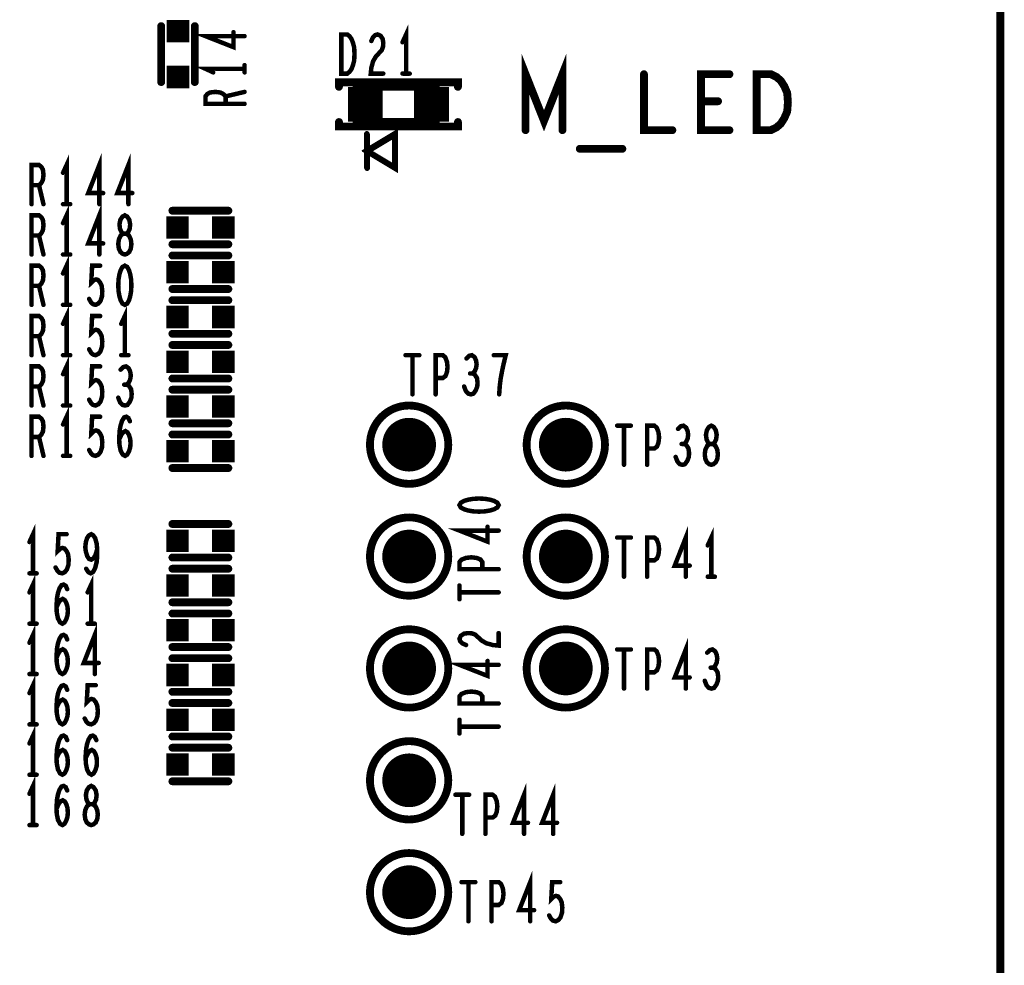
# Model space of a CAD drawing. Extents: x -0.18 to 8.86, y -3.29 to 6.3.
# Tile 55 of 69: x 7.98 to 8.86, y 0.87 to 1.71. Entities that reach past the tile are written whole.
import ezdxf

# ---------------------------------------------------------------- set-up
doc = ezdxf.new("R2010")
doc.units = 0
doc.layers.get('0').update_dxf_attribs({"color": 3, "linetype": 'CONTINUOUS'})

# ---------------------------------------------------------------- blocks, each defined once
blk = doc.blocks.new('PAD_S1')
at = {"const_width": 1}
blk.add_lwpolyline([(-0.5, 0), (0.5, 0)], dxfattribs=at)
blk = doc.blocks.new('PAD_R1')
at = {"const_width": 0.5}
blk.add_lwpolyline([(0.25, 0, 1), (-0.25, 0, 1)], format="xyb", close=True, dxfattribs=at)

msp = doc.modelspace()

# ---------------------------------------------------------------- linework, layer by layer
for points, const_width in [([(0, 0), (0, 6.29921), (8.85827, 6.29921), (8.85827, 0)], 0.007), ([(8.26945, 1.66669), (8.26945, 1.70169), (8.27479, 1.70169), (8.27692, 1.69994), (8.27852, 1.69761), (8.27985, 1.69411), (8.28092, 1.69002), (8.28119, 1.68419), (8.28092, 1.67836), (8.27985, 1.67427), (8.27852, 1.67077), (8.27692, 1.66844), (8.27479, 1.66669)], 0.004), ([(8.64057, 1.61613), (8.64057, 1.66613), (8.65323, 1.66613), (8.6583, 1.66363), (8.6621, 1.6603), (8.66527, 1.6553), (8.6678, 1.64946), (8.66843, 1.64113), (8.6678, 1.6328), (8.66527, 1.62696), (8.6621, 1.62196), (8.6583, 1.61863), (8.65323, 1.61613)], 0.007), ([(8.29488, 1.62338), (8.29488, 1.65488), (8.28307, 1.65488), (8.28307, 1.62338)], 0.007), ([(8.28307, 1.65488), (8.35393, 1.65488), (8.35393, 1.62338), (8.28307, 1.62338)], 0.007), ([(8.34212, 1.65488), (8.34212, 1.62338), (8.35393, 1.62338), (8.35393, 1.65488)], 0.007), ([(8.31719, 1.61283), (8.31719, 1.58283), (8.29219, 1.59783)], 0.005), ([(8.3175, 1.61213), (8.3175, 1.58213), (8.2925, 1.59713)], 0.005), ([(8.076, 1.505), (8.07787, 1.50558), (8.08, 1.50733), (8.08133, 1.51025), (8.08187, 1.51433), (8.08133, 1.51842), (8.07973, 1.52192), (8.07733, 1.52367), (8.07467, 1.52367), (8.07307, 1.52483), (8.07173, 1.52775), (8.0712, 1.53183), (8.072, 1.53592), (8.07387, 1.53883), (8.076, 1.54), (8.07813, 1.53883), (8.08, 1.53592), (8.0808, 1.53183), (8.08027, 1.52775), (8.07893, 1.52483), (8.07733, 1.52367), (8.07467, 1.52367), (8.07227, 1.52192), (8.07067, 1.51842), (8.07013, 1.51433), (8.07067, 1.51025), (8.072, 1.50733), (8.07413, 1.50558)], 0.004), ([(8.076, 1.495), (8.07387, 1.49383), (8.07227, 1.49092), (8.0712, 1.48742), (8.0704, 1.48275), (8.07013, 1.4775), (8.0704, 1.47225), (8.0712, 1.46758), (8.07227, 1.46408), (8.07387, 1.46117), (8.076, 1.46), (8.07813, 1.46117), (8.07973, 1.46408), (8.0808, 1.46758), (8.0816, 1.47225), (8.08187, 1.4775), (8.0816, 1.48275), (8.0808, 1.48742), (8.07973, 1.49092), (8.07813, 1.49383)], 0.004), ([(8.6, 1.317), (8.60187, 1.31758), (8.604, 1.31933), (8.60533, 1.32225), (8.60587, 1.32633), (8.60533, 1.33042), (8.60373, 1.33392), (8.60133, 1.33567), (8.59867, 1.33567), (8.59707, 1.33683), (8.59573, 1.33975), (8.5952, 1.34383), (8.596, 1.34792), (8.59787, 1.35083), (8.6, 1.352), (8.60213, 1.35083), (8.604, 1.34792), (8.6048, 1.34383), (8.60427, 1.33975), (8.60293, 1.33683), (8.60133, 1.33567), (8.59867, 1.33567), (8.59627, 1.33392), (8.59467, 1.33042), (8.59413, 1.32633), (8.59467, 1.32225), (8.596, 1.31933), (8.59813, 1.31758)], 0.004), ([(8.375, 1.281), (8.37617, 1.27887), (8.37908, 1.27727), (8.38258, 1.2762), (8.38725, 1.2754), (8.3925, 1.27513), (8.39775, 1.2754), (8.40242, 1.2762), (8.40592, 1.27727), (8.40883, 1.27887), (8.41, 1.281), (8.40883, 1.28313), (8.40592, 1.28473), (8.40242, 1.2858), (8.39775, 1.2866), (8.3925, 1.28687), (8.38725, 1.2866), (8.38258, 1.2858), (8.37908, 1.28473), (8.37617, 1.28313)], 0.004), ([(8.046, 0.995), (8.04787, 0.99558), (8.05, 0.99733), (8.05133, 1.00025), (8.05187, 1.00433), (8.05133, 1.00842), (8.04973, 1.01192), (8.04733, 1.01367), (8.04467, 1.01367), (8.04307, 1.01483), (8.04173, 1.01775), (8.0412, 1.02183), (8.042, 1.02592), (8.04387, 1.02883), (8.046, 1.03), (8.04813, 1.02883), (8.05, 1.02592), (8.0508, 1.02183), (8.05027, 1.01775), (8.04893, 1.01483), (8.04733, 1.01367), (8.04467, 1.01367), (8.04227, 1.01192), (8.04067, 1.00842), (8.04013, 1.00433), (8.04067, 1.00025), (8.042, 0.99733), (8.04413, 0.99558)], 0.004)]:
    msp.add_lwpolyline(points, close=True, dxfattribs=dict(const_width=const_width))
for points, const_width in [([(8.1085, 1.70913), (8.1085, 1.65913)], 0.007), ([(8.1085, 1.70913), (8.1085, 1.65913)], 0.007), ([(8.1385, 1.70913), (8.1385, 1.65913)], 0.007), ([(8.1385, 1.70913), (8.1385, 1.65913)], 0.007), ([(8.32732, 1.66669), (8.32732, 1.70169), (8.32412, 1.69469)], 0.004), ([(8.183, 1.7002), (8.148, 1.7002), (8.17308, 1.69033), (8.17308, 1.70367)], 0.004), ([(8.29625, 1.69586), (8.29785, 1.69936), (8.29972, 1.70111), (8.30185, 1.70169), (8.30452, 1.70052), (8.30639, 1.69761), (8.30692, 1.69411), (8.30665, 1.6906), (8.30559, 1.68769), (8.30025, 1.68186), (8.29785, 1.67777), (8.29625, 1.67194), (8.29572, 1.66669), (8.30692, 1.66669)], 0.004), ([(8.43403, 1.61613), (8.43403, 1.66613), (8.4505, 1.62446), (8.46697, 1.66613), (8.46697, 1.61613)], 0.007), ([(8.183, 1.671), (8.148, 1.671), (8.155, 1.6678)], 0.004), ([(8.183, 1.6678), (8.183, 1.6742)], 0.004), ([(8.32412, 1.66669), (8.33052, 1.66669)], 0.004), ([(8.53983, 1.66613), (8.53983, 1.61613), (8.56517, 1.61613)], 0.007), ([(8.61617, 1.61613), (8.59083, 1.61613), (8.59083, 1.66613), (8.61617, 1.66613)], 0.007), ([(8.37362, 1.65488), (8.37362, 1.65881), (8.26732, 1.65881), (8.26732, 1.65488)], 0.007), ([(8.183, 1.63967), (8.148, 1.63967), (8.148, 1.64633), (8.14975, 1.64847), (8.15208, 1.6498), (8.15675, 1.65033), (8.16142, 1.6498), (8.16433, 1.6482), (8.16608, 1.64633), (8.16608, 1.63967)], 0.004), ([(8.16608, 1.64633), (8.183, 1.65033)], 0.004), ([(8.60603, 1.64196), (8.59083, 1.64196)], 0.007), ([(8.26732, 1.62338), (8.26732, 1.61944), (8.37362, 1.61944), (8.37362, 1.62338)], 0.007), ([(8.29219, 1.61283), (8.29219, 1.58283)], 0.005), ([(8.2925, 1.61213), (8.2925, 1.58213)], 0.005), ([(8.4825, 1.59946), (8.5205, 1.59946)], 0.007), ([(8.024, 1.55), (8.024, 1.585), (8.0208, 1.578)], 0.004), ([(8.0532, 1.55), (8.0532, 1.585), (8.04333, 1.55992), (8.05667, 1.55992)], 0.004), ([(8.0792, 1.55), (8.0792, 1.585), (8.06933, 1.55992), (8.08267, 1.55992)], 0.004), ([(7.99267, 1.55), (7.99267, 1.585), (7.99933, 1.585), (8.00147, 1.58325), (8.0028, 1.58092), (8.00333, 1.57625), (8.0028, 1.57158), (8.0012, 1.56867), (7.99933, 1.56692), (7.99267, 1.56692)], 0.004), ([(7.99933, 1.56692), (8.00333, 1.55)], 0.004), ([(8.0208, 1.55), (8.0272, 1.55)], 0.004), ([(8.024, 1.505), (8.024, 1.54), (8.0208, 1.533)], 0.004), ([(8.0532, 1.505), (8.0532, 1.54), (8.04333, 1.51492), (8.05667, 1.51492)], 0.004), ([(7.99267, 1.505), (7.99267, 1.54), (7.99933, 1.54), (8.00147, 1.53825), (8.0028, 1.53592), (8.00333, 1.53125), (8.0028, 1.52658), (8.0012, 1.52367), (7.99933, 1.52192), (7.99267, 1.52192)], 0.004), ([(8.1685, 1.54413), (8.1185, 1.54413)], 0.007), ([(8.1685, 1.54413), (8.1185, 1.54413)], 0.007), ([(7.99933, 1.52192), (8.00333, 1.505)], 0.004), ([(8.1685, 1.51413), (8.1185, 1.51413)], 0.007), ([(8.1685, 1.51413), (8.1185, 1.51413)], 0.007), ([(8.0208, 1.505), (8.0272, 1.505)], 0.004), ([(8.1185, 1.50413), (8.1685, 1.50413)], 0.007), ([(8.1185, 1.50413), (8.1685, 1.50413)], 0.007), ([(7.99267, 1.46), (7.99267, 1.495), (7.99933, 1.495), (8.00147, 1.49325), (8.0028, 1.49092), (8.00333, 1.48625), (8.0028, 1.48158), (8.0012, 1.47867), (7.99933, 1.47692), (7.99267, 1.47692)], 0.004), ([(8.024, 1.46), (8.024, 1.495), (8.0208, 1.488)], 0.004), ([(8.04413, 1.46525), (8.04573, 1.46233), (8.0476, 1.46058), (8.05, 1.46), (8.0524, 1.46117), (8.05427, 1.4635), (8.0556, 1.46758), (8.05587, 1.47225), (8.05533, 1.47692), (8.054, 1.47983), (8.05213, 1.48217), (8.05027, 1.48275), (8.0484, 1.48217), (8.046, 1.47983), (8.0468, 1.495), (8.054, 1.495)], 0.004), ([(7.99933, 1.47692), (8.00333, 1.46)], 0.004), ([(8.1185, 1.47413), (8.1685, 1.47413)], 0.007), ([(8.1185, 1.47413), (8.1685, 1.47413)], 0.007), ([(8.0208, 1.46), (8.0272, 1.46)], 0.004), ([(8.1185, 1.46413), (8.1685, 1.46413)], 0.007), ([(8.1185, 1.46413), (8.1685, 1.46413)], 0.007), ([(7.99267, 1.415), (7.99267, 1.45), (7.99933, 1.45), (8.00147, 1.44825), (8.0028, 1.44592), (8.00333, 1.44125), (8.0028, 1.43658), (8.0012, 1.43367), (7.99933, 1.43192), (7.99267, 1.43192)], 0.004), ([(8.024, 1.415), (8.024, 1.45), (8.0208, 1.443)], 0.004), ([(8.04413, 1.42025), (8.04573, 1.41733), (8.0476, 1.41558), (8.05, 1.415), (8.0524, 1.41617), (8.05427, 1.4185), (8.0556, 1.42258), (8.05587, 1.42725), (8.05533, 1.43192), (8.054, 1.43483), (8.05213, 1.43717), (8.05027, 1.43775), (8.0484, 1.43717), (8.046, 1.43483), (8.0468, 1.45), (8.054, 1.45)], 0.004), ([(8.076, 1.415), (8.076, 1.45), (8.0728, 1.443)], 0.004), ([(7.99933, 1.43192), (8.00333, 1.415)], 0.004), ([(8.1185, 1.43413), (8.1685, 1.43413)], 0.007), ([(8.1185, 1.43413), (8.1685, 1.43413)], 0.007), ([(8.1185, 1.42413), (8.1685, 1.42413)], 0.007), ([(8.1185, 1.42413), (8.1685, 1.42413)], 0.007), ([(8.0208, 1.415), (8.0272, 1.415)], 0.004), ([(8.0728, 1.415), (8.0792, 1.415)], 0.004), ([(8.32687, 1.415), (8.33913, 1.415)], 0.004), ([(8.333, 1.415), (8.333, 1.38)], 0.004), ([(8.35367, 1.38), (8.35367, 1.415), (8.36007, 1.415), (8.3622, 1.41325), (8.3638, 1.40917), (8.36433, 1.4045), (8.3638, 1.39983), (8.36247, 1.39633), (8.36007, 1.39458), (8.35367, 1.39458)], 0.004), ([(8.38687, 1.39867), (8.38847, 1.40042), (8.3898, 1.40333), (8.39033, 1.40683), (8.3898, 1.41033), (8.38847, 1.41325), (8.38607, 1.415), (8.38367, 1.41442), (8.38127, 1.41208)], 0.004), ([(8.41047, 1.38), (8.411, 1.38758), (8.4118, 1.394), (8.41287, 1.39983), (8.4142, 1.40625), (8.41633, 1.415), (8.40567, 1.415)], 0.004), ([(8.024, 1.37), (8.024, 1.405), (8.0208, 1.398)], 0.004), ([(7.99267, 1.37), (7.99267, 1.405), (7.99933, 1.405), (8.00147, 1.40325), (8.0028, 1.40092), (8.00333, 1.39625), (8.0028, 1.39158), (8.0012, 1.38867), (7.99933, 1.38692), (7.99267, 1.38692)], 0.004), ([(8.04413, 1.37525), (8.04573, 1.37233), (8.0476, 1.37058), (8.05, 1.37), (8.0524, 1.37117), (8.05427, 1.3735), (8.0556, 1.37758), (8.05587, 1.38225), (8.05533, 1.38692), (8.054, 1.38983), (8.05213, 1.39217), (8.05027, 1.39275), (8.0484, 1.39217), (8.046, 1.38983), (8.0468, 1.405), (8.054, 1.405)], 0.004), ([(8.07787, 1.38867), (8.07947, 1.39042), (8.0808, 1.39333), (8.08133, 1.39683), (8.0808, 1.40033), (8.07947, 1.40325), (8.07707, 1.405), (8.07467, 1.40442), (8.07227, 1.40208)], 0.004), ([(8.37913, 1.387), (8.38073, 1.38292), (8.38287, 1.38058), (8.38527, 1.38), (8.3874, 1.38058), (8.38953, 1.3835), (8.39087, 1.387), (8.39113, 1.3905), (8.3906, 1.39458), (8.38873, 1.3975), (8.38687, 1.39867), (8.38447, 1.39867)], 0.004), ([(8.07013, 1.377), (8.07173, 1.37292), (8.07387, 1.37058), (8.07627, 1.37), (8.0784, 1.37058), (8.08053, 1.3735), (8.08187, 1.377), (8.08213, 1.3805), (8.0816, 1.38458), (8.07973, 1.3875), (8.07787, 1.38867), (8.07547, 1.38867)], 0.004), ([(8.1185, 1.39413), (8.1685, 1.39413)], 0.007), ([(8.1185, 1.39413), (8.1685, 1.39413)], 0.007), ([(7.99933, 1.38692), (8.00333, 1.37)], 0.004), ([(8.1185, 1.38413), (8.1685, 1.38413)], 0.007), ([(8.1185, 1.38413), (8.1685, 1.38413)], 0.007), ([(8.0208, 1.37), (8.0272, 1.37)], 0.004), ([(8.024, 1.325), (8.024, 1.36), (8.0208, 1.353)], 0.004), ([(7.99267, 1.325), (7.99267, 1.36), (7.99933, 1.36), (8.00147, 1.35825), (8.0028, 1.35592), (8.00333, 1.35125), (8.0028, 1.34658), (8.0012, 1.34367), (7.99933, 1.34192), (7.99267, 1.34192)], 0.004), ([(8.04413, 1.33025), (8.04573, 1.32733), (8.0476, 1.32558), (8.05, 1.325), (8.0524, 1.32617), (8.05427, 1.3285), (8.0556, 1.33258), (8.05587, 1.33725), (8.05533, 1.34192), (8.054, 1.34483), (8.05213, 1.34717), (8.05027, 1.34775), (8.0484, 1.34717), (8.046, 1.34483), (8.0468, 1.36), (8.054, 1.36)], 0.004), ([(8.07093, 1.33958), (8.0728, 1.34367), (8.0744, 1.346), (8.07653, 1.34717), (8.0784, 1.346), (8.07973, 1.34367), (8.0808, 1.34017), (8.08107, 1.33608), (8.0808, 1.33258), (8.07973, 1.32908), (8.07813, 1.32617), (8.07627, 1.325), (8.07413, 1.32617), (8.07227, 1.32967), (8.0712, 1.33492), (8.07093, 1.34075), (8.07147, 1.34833), (8.07227, 1.35242), (8.0736, 1.3565), (8.07547, 1.35942), (8.07733, 1.36), (8.0792, 1.35883), (8.08053, 1.35592)], 0.004), ([(8.1185, 1.35413), (8.1685, 1.35413)], 0.007), ([(8.1185, 1.35413), (8.1685, 1.35413)], 0.007), ([(8.1185, 1.34413), (8.1685, 1.34413)], 0.007), ([(8.1185, 1.34413), (8.1685, 1.34413)], 0.007), ([(8.51587, 1.352), (8.52813, 1.352)], 0.004), ([(8.522, 1.352), (8.522, 1.317)], 0.004), ([(8.54267, 1.317), (8.54267, 1.352), (8.54907, 1.352), (8.5512, 1.35025), (8.5528, 1.34617), (8.55333, 1.3415), (8.5528, 1.33683), (8.55147, 1.33333), (8.54907, 1.33158), (8.54267, 1.33158)], 0.004), ([(8.57587, 1.33567), (8.57747, 1.33742), (8.5788, 1.34033), (8.57933, 1.34383), (8.5788, 1.34733), (8.57747, 1.35025), (8.57507, 1.352), (8.57267, 1.35142), (8.57027, 1.34908)], 0.004), ([(7.99933, 1.34192), (8.00333, 1.325)], 0.004), ([(8.56813, 1.324), (8.56973, 1.31992), (8.57187, 1.31758), (8.57427, 1.317), (8.5764, 1.31758), (8.57853, 1.3205), (8.57987, 1.324), (8.58013, 1.3275), (8.5796, 1.33158), (8.57773, 1.3345), (8.57587, 1.33567), (8.57347, 1.33567)], 0.004), ([(8.0208, 1.325), (8.0272, 1.325)], 0.004), ([(8.1185, 1.31413), (8.1685, 1.31413)], 0.007), ([(8.1185, 1.31413), (8.1685, 1.31413)], 0.007), ([(8.1185, 1.26413), (8.1685, 1.26413)], 0.007), ([(8.1185, 1.26413), (8.1685, 1.26413)], 0.007), ([(7.994, 1.22), (7.994, 1.255), (7.9908, 1.248)], 0.004), ([(8.41, 1.2582), (8.375, 1.2582), (8.40008, 1.24833), (8.40008, 1.26167)], 0.004), ([(8.5772, 1.217), (8.5772, 1.252), (8.56733, 1.22692), (8.58067, 1.22692)], 0.004), ([(8.6, 1.217), (8.6, 1.252), (8.5968, 1.245)], 0.004), ([(8.01413, 1.22525), (8.01573, 1.22233), (8.0176, 1.22058), (8.02, 1.22), (8.0224, 1.22117), (8.02427, 1.2235), (8.0256, 1.22758), (8.02587, 1.23225), (8.02533, 1.23692), (8.024, 1.23983), (8.02213, 1.24217), (8.02027, 1.24275), (8.0184, 1.24217), (8.016, 1.23983), (8.0168, 1.255), (8.024, 1.255)], 0.004), ([(8.04147, 1.22408), (8.04333, 1.22117), (8.04547, 1.22), (8.0476, 1.22117), (8.04947, 1.22467), (8.0508, 1.22992), (8.05133, 1.23517), (8.05133, 1.24158), (8.0508, 1.24683), (8.04947, 1.2515), (8.04787, 1.25383), (8.046, 1.255), (8.04387, 1.25383), (8.04227, 1.2515), (8.0412, 1.248), (8.04067, 1.24333), (8.0412, 1.23925), (8.04253, 1.23517), (8.04413, 1.23283), (8.046, 1.23225), (8.04813, 1.23342), (8.04973, 1.23633), (8.05133, 1.24158)], 0.004), ([(8.51587, 1.252), (8.52813, 1.252)], 0.004), ([(8.522, 1.252), (8.522, 1.217)], 0.004), ([(8.54267, 1.217), (8.54267, 1.252), (8.54907, 1.252), (8.5512, 1.25025), (8.5528, 1.24617), (8.55333, 1.2415), (8.5528, 1.23683), (8.55147, 1.23333), (8.54907, 1.23158), (8.54267, 1.23158)], 0.004), ([(8.1185, 1.23413), (8.1685, 1.23413)], 0.007), ([(8.1185, 1.23413), (8.1685, 1.23413)], 0.007), ([(8.41, 1.22367), (8.375, 1.22367), (8.375, 1.23007), (8.37675, 1.2322), (8.38083, 1.2338), (8.3855, 1.23433), (8.39017, 1.2338), (8.39367, 1.23247), (8.39542, 1.23007), (8.39542, 1.22367)], 0.004), ([(8.1185, 1.22413), (8.1685, 1.22413)], 0.007), ([(8.1185, 1.22413), (8.1685, 1.22413)], 0.007), ([(7.9908, 1.22), (7.9972, 1.22)], 0.004), ([(7.994, 1.175), (7.994, 1.21), (7.9908, 1.203)], 0.004), ([(8.046, 1.175), (8.046, 1.21), (8.0428, 1.203)], 0.004), ([(8.5968, 1.217), (8.6032, 1.217)], 0.004), ([(8.01493, 1.18958), (8.0168, 1.19367), (8.0184, 1.196), (8.02053, 1.19717), (8.0224, 1.196), (8.02373, 1.19367), (8.0248, 1.19017), (8.02507, 1.18608), (8.0248, 1.18258), (8.02373, 1.17908), (8.02213, 1.17617), (8.02027, 1.175), (8.01813, 1.17617), (8.01627, 1.17967), (8.0152, 1.18492), (8.01493, 1.19075), (8.01547, 1.19833), (8.01627, 1.20242), (8.0176, 1.2065), (8.01947, 1.20942), (8.02133, 1.21), (8.0232, 1.20883), (8.02453, 1.20592)], 0.004), ([(8.375, 1.19687), (8.375, 1.20913)], 0.004), ([(8.1185, 1.19413), (8.1685, 1.19413)], 0.007), ([(8.1185, 1.19413), (8.1685, 1.19413)], 0.007), ([(8.375, 1.203), (8.41, 1.203)], 0.004), ([(8.1185, 1.18413), (8.1685, 1.18413)], 0.007), ([(8.1185, 1.18413), (8.1685, 1.18413)], 0.007), ([(7.9908, 1.175), (7.9972, 1.175)], 0.004), ([(7.994, 1.13), (7.994, 1.165), (7.9908, 1.158)], 0.004), ([(8.0492, 1.13), (8.0492, 1.165), (8.03933, 1.13992), (8.05267, 1.13992)], 0.004), ([(8.0428, 1.175), (8.0492, 1.175)], 0.004), ([(8.01493, 1.14458), (8.0168, 1.14867), (8.0184, 1.151), (8.02053, 1.15217), (8.0224, 1.151), (8.02373, 1.14867), (8.0248, 1.14517), (8.02507, 1.14108), (8.0248, 1.13758), (8.02373, 1.13408), (8.02213, 1.13117), (8.02027, 1.13), (8.01813, 1.13117), (8.01627, 1.13467), (8.0152, 1.13992), (8.01493, 1.14575), (8.01547, 1.15333), (8.01627, 1.15742), (8.0176, 1.1615), (8.01947, 1.16442), (8.02133, 1.165), (8.0232, 1.16383), (8.02453, 1.16092)], 0.004), ([(8.38083, 1.15593), (8.37733, 1.15753), (8.37558, 1.1594), (8.375, 1.16153), (8.37617, 1.1642), (8.37908, 1.16607), (8.38258, 1.1666), (8.38608, 1.16633), (8.389, 1.16527), (8.39483, 1.15993), (8.39892, 1.15753), (8.40475, 1.15593), (8.41, 1.1554), (8.41, 1.1666)], 0.004), ([(8.5772, 1.117), (8.5772, 1.152), (8.56733, 1.12692), (8.58067, 1.12692)], 0.004), ([(8.1185, 1.15413), (8.1685, 1.15413)], 0.007), ([(8.1185, 1.15413), (8.1685, 1.15413)], 0.007), ([(8.51587, 1.152), (8.52813, 1.152)], 0.004), ([(8.522, 1.152), (8.522, 1.117)], 0.004), ([(8.54267, 1.117), (8.54267, 1.152), (8.54907, 1.152), (8.5512, 1.15025), (8.5528, 1.14617), (8.55333, 1.1415), (8.5528, 1.13683), (8.55147, 1.13333), (8.54907, 1.13158), (8.54267, 1.13158)], 0.004), ([(8.60187, 1.13567), (8.60347, 1.13742), (8.6048, 1.14033), (8.60533, 1.14383), (8.6048, 1.14733), (8.60347, 1.15025), (8.60107, 1.152), (8.59867, 1.15142), (8.59627, 1.14908)], 0.004), ([(8.1185, 1.14413), (8.1685, 1.14413)], 0.007), ([(8.1185, 1.14413), (8.1685, 1.14413)], 0.007), ([(8.41, 1.1382), (8.375, 1.1382), (8.40008, 1.12833), (8.40008, 1.14167)], 0.004), ([(8.59413, 1.124), (8.59573, 1.11992), (8.59787, 1.11758), (8.60027, 1.117), (8.6024, 1.11758), (8.60453, 1.1205), (8.60587, 1.124), (8.60613, 1.1275), (8.6056, 1.13158), (8.60373, 1.1345), (8.60187, 1.13567), (8.59947, 1.13567)], 0.004), ([(7.9908, 1.13), (7.9972, 1.13)], 0.004), ([(7.994, 1.085), (7.994, 1.12), (7.9908, 1.113)], 0.004), ([(8.01493, 1.09958), (8.0168, 1.10367), (8.0184, 1.106), (8.02053, 1.10717), (8.0224, 1.106), (8.02373, 1.10367), (8.0248, 1.10017), (8.02507, 1.09608), (8.0248, 1.09258), (8.02373, 1.08908), (8.02213, 1.08617), (8.02027, 1.085), (8.01813, 1.08617), (8.01627, 1.08967), (8.0152, 1.09492), (8.01493, 1.10075), (8.01547, 1.10833), (8.01627, 1.11242), (8.0176, 1.1165), (8.01947, 1.11942), (8.02133, 1.12), (8.0232, 1.11883), (8.02453, 1.11592)], 0.004), ([(8.04013, 1.09025), (8.04173, 1.08733), (8.0436, 1.08558), (8.046, 1.085), (8.0484, 1.08617), (8.05027, 1.0885), (8.0516, 1.09258), (8.05187, 1.09725), (8.05133, 1.10192), (8.05, 1.10483), (8.04813, 1.10717), (8.04627, 1.10775), (8.0444, 1.10717), (8.042, 1.10483), (8.0428, 1.12), (8.05, 1.12)], 0.004), ([(8.1185, 1.11413), (8.1685, 1.11413)], 0.007), ([(8.1185, 1.11413), (8.1685, 1.11413)], 0.007), ([(8.41, 1.10367), (8.375, 1.10367), (8.375, 1.11007), (8.37675, 1.1122), (8.38083, 1.1138), (8.3855, 1.11433), (8.39017, 1.1138), (8.39367, 1.11247), (8.39542, 1.11007), (8.39542, 1.10367)], 0.004), ([(8.1185, 1.10413), (8.1685, 1.10413)], 0.007), ([(8.1185, 1.10413), (8.1685, 1.10413)], 0.007), ([(8.375, 1.07687), (8.375, 1.08913)], 0.004), ([(7.9908, 1.085), (7.9972, 1.085)], 0.004), ([(7.994, 1.04), (7.994, 1.075), (7.9908, 1.068)], 0.004), ([(8.375, 1.083), (8.41, 1.083)], 0.004), ([(8.01493, 1.05458), (8.0168, 1.05867), (8.0184, 1.061), (8.02053, 1.06217), (8.0224, 1.061), (8.02373, 1.05867), (8.0248, 1.05517), (8.02507, 1.05108), (8.0248, 1.04758), (8.02373, 1.04408), (8.02213, 1.04117), (8.02027, 1.04), (8.01813, 1.04117), (8.01627, 1.04467), (8.0152, 1.04992), (8.01493, 1.05575), (8.01547, 1.06333), (8.01627, 1.06742), (8.0176, 1.0715), (8.01947, 1.07442), (8.02133, 1.075), (8.0232, 1.07383), (8.02453, 1.07092)], 0.004), ([(8.04093, 1.05458), (8.0428, 1.05867), (8.0444, 1.061), (8.04653, 1.06217), (8.0484, 1.061), (8.04973, 1.05867), (8.0508, 1.05517), (8.05107, 1.05108), (8.0508, 1.04758), (8.04973, 1.04408), (8.04813, 1.04117), (8.04627, 1.04), (8.04413, 1.04117), (8.04227, 1.04467), (8.0412, 1.04992), (8.04093, 1.05575), (8.04147, 1.06333), (8.04227, 1.06742), (8.0436, 1.0715), (8.04547, 1.07442), (8.04733, 1.075), (8.0492, 1.07383), (8.05053, 1.07092)], 0.004), ([(8.1185, 1.07413), (8.1685, 1.07413)], 0.007), ([(8.1185, 1.07413), (8.1685, 1.07413)], 0.007), ([(8.1185, 1.06413), (8.1685, 1.06413)], 0.007), ([(8.1185, 1.06413), (8.1685, 1.06413)], 0.007), ([(7.9908, 1.04), (7.9972, 1.04)], 0.004), ([(7.994, 0.995), (7.994, 1.03), (7.9908, 1.023)], 0.004), ([(8.01493, 1.00958), (8.0168, 1.01367), (8.0184, 1.016), (8.02053, 1.01717), (8.0224, 1.016), (8.02373, 1.01367), (8.0248, 1.01017), (8.02507, 1.00608), (8.0248, 1.00258), (8.02373, 0.99908), (8.02213, 0.99617), (8.02027, 0.995), (8.01813, 0.99617), (8.01627, 0.99967), (8.0152, 1.00492), (8.01493, 1.01075), (8.01547, 1.01833), (8.01627, 1.02242), (8.0176, 1.0265), (8.01947, 1.02942), (8.02133, 1.03), (8.0232, 1.02883), (8.02453, 1.02592)], 0.004), ([(8.1185, 1.03413), (8.1685, 1.03413)], 0.007), ([(8.1185, 1.03413), (8.1685, 1.03413)], 0.007), ([(8.4327, 0.98713), (8.4327, 1.02213), (8.42283, 0.99705), (8.43617, 0.99705)], 0.004), ([(8.4587, 0.98713), (8.4587, 1.02213), (8.44883, 0.99705), (8.46217, 0.99705)], 0.004), ([(8.37137, 1.02213), (8.38363, 1.02213)], 0.004), ([(8.3775, 1.02213), (8.3775, 0.98713)], 0.004), ([(8.39817, 0.98713), (8.39817, 1.02213), (8.40457, 1.02213), (8.4067, 1.02038), (8.4083, 1.0163), (8.40883, 1.01163), (8.4083, 1.00696), (8.40697, 1.00346), (8.40457, 1.00171), (8.39817, 1.00171)], 0.004), ([(7.9908, 0.995), (7.9972, 0.995)], 0.004), ([(8.4382, 0.909), (8.4382, 0.944), (8.42833, 0.91892), (8.44167, 0.91892)], 0.004), ([(8.37687, 0.944), (8.38913, 0.944)], 0.004), ([(8.383, 0.944), (8.383, 0.909)], 0.004), ([(8.40367, 0.909), (8.40367, 0.944), (8.41007, 0.944), (8.4122, 0.94225), (8.4138, 0.93817), (8.41433, 0.9335), (8.4138, 0.92883), (8.41247, 0.92533), (8.41007, 0.92358), (8.40367, 0.92358)], 0.004), ([(8.45513, 0.91425), (8.45673, 0.91133), (8.4586, 0.90958), (8.461, 0.909), (8.4634, 0.91017), (8.46527, 0.9125), (8.4666, 0.91658), (8.46687, 0.92125), (8.46633, 0.92592), (8.465, 0.92883), (8.46313, 0.93117), (8.46127, 0.93175), (8.4594, 0.93117), (8.457, 0.92883), (8.4578, 0.944), (8.465, 0.944)], 0.004)]:
    msp.add_lwpolyline(points, dxfattribs=dict(const_width=const_width))
at = {"const_width": 0.007}
for points in [[(8.365, 1.335, 1), (8.295, 1.335, 1)], [(8.505, 1.335, 1), (8.435, 1.335, 1)], [(8.365, 1.235, 1), (8.295, 1.235, 1)], [(8.505, 1.235, 1), (8.435, 1.235, 1)], [(8.365, 1.135, 1), (8.295, 1.135, 1)], [(8.505, 1.135, 1), (8.435, 1.135, 1)], [(8.365, 1.035, 1), (8.295, 1.035, 1)], [(8.365, 0.935, 1), (8.295, 0.935, 1)]]:
    msp.add_lwpolyline(points, format="xyb", close=True, dxfattribs=at)

# ---------------------------------------------------------------- block references
for name, p, xscale, yscale in [('PAD_S1', (8.1235, 1.70463), 0.02, 0.02), ('PAD_R1', (8.1085, 1.70913), 0.007, 0.007), ('PAD_R1', (8.1085, 1.70913), 0.007, 0.007), ('PAD_R1', (8.1385, 1.70913), 0.007, 0.007), ('PAD_R1', (8.1385, 1.70913), 0.007, 0.007), ('PAD_R1', (8.17308, 1.70367), 0.004, 0.004), ('PAD_R1', (8.183, 1.7002), 0.004, 0.004), ('PAD_R1', (8.29625, 1.69586), 0.004, 0.004), ('PAD_R1', (8.32412, 1.69469), 0.004, 0.004), ('PAD_S1', (8.1235, 1.66363), 0.02, 0.02), ('PAD_R1', (8.183, 1.6742), 0.004, 0.004), ('PAD_R1', (8.183, 1.671), 0.004, 0.004), ('PAD_R1', (8.155, 1.6678), 0.004, 0.004), ('PAD_R1', (8.183, 1.6678), 0.004, 0.004), ('PAD_R1', (8.30692, 1.66669), 0.004, 0.004), ('PAD_R1', (8.32412, 1.66669), 0.004, 0.004), ('PAD_R1', (8.32732, 1.66669), 0.004, 0.004), ('PAD_R1', (8.33052, 1.66669), 0.004, 0.004), ('PAD_R1', (8.53983, 1.66613), 0.007, 0.007), ('PAD_R1', (8.61617, 1.66613), 0.007, 0.007), ('PAD_R1', (8.1085, 1.65913), 0.007, 0.007), ('PAD_R1', (8.1085, 1.65913), 0.007, 0.007), ('PAD_R1', (8.1385, 1.65913), 0.007, 0.007), ('PAD_R1', (8.1385, 1.65913), 0.007, 0.007), ('PAD_S1', (8.29094, 1.63913), 0.031, 0.031), ('PAD_R1', (8.26732, 1.65488), 0.007, 0.007), ('PAD_S1', (8.35, 1.63913), 0.031, 0.031), ('PAD_R1', (8.37362, 1.65488), 0.007, 0.007), ('PAD_R1', (8.16608, 1.64633), 0.004, 0.004), ('PAD_R1', (8.183, 1.65033), 0.004, 0.004), ('PAD_R1', (8.59083, 1.64196), 0.007, 0.007), ('PAD_R1', (8.60603, 1.64196), 0.007, 0.007), ('PAD_R1', (8.16608, 1.63967), 0.004, 0.004), ('PAD_R1', (8.183, 1.63967), 0.004, 0.004), ('PAD_R1', (8.26732, 1.62338), 0.007, 0.007), ('PAD_R1', (8.37362, 1.62338), 0.007, 0.007), ('PAD_R1', (8.43403, 1.61613), 0.007, 0.007), ('PAD_R1', (8.46697, 1.61613), 0.007, 0.007), ('PAD_R1', (8.56517, 1.61613), 0.007, 0.007), ('PAD_R1', (8.61617, 1.61613), 0.007, 0.007), ('PAD_R1', (8.29219, 1.61283), 0.005, 0.005), ('PAD_R1', (8.2925, 1.61213), 0.005, 0.005), ('PAD_R1', (8.4825, 1.59946), 0.007, 0.007), ('PAD_R1', (8.5205, 1.59946), 0.007, 0.007), ('PAD_R1', (8.29219, 1.58283), 0.005, 0.005), ('PAD_R1', (8.2925, 1.58213), 0.005, 0.005), ('PAD_R1', (8.0208, 1.578), 0.004, 0.004), ('PAD_R1', (7.99267, 1.56692), 0.004, 0.004), ('PAD_R1', (7.99933, 1.56692), 0.004, 0.004), ('PAD_R1', (8.05667, 1.55992), 0.004, 0.004), ('PAD_R1', (8.08267, 1.55992), 0.004, 0.004), ('PAD_R1', (7.99267, 1.55), 0.004, 0.004), ('PAD_R1', (8.00333, 1.55), 0.004, 0.004), ('PAD_R1', (8.0208, 1.55), 0.004, 0.004), ('PAD_R1', (8.024, 1.55), 0.004, 0.004), ('PAD_R1', (8.0272, 1.55), 0.004, 0.004), ('PAD_R1', (8.0532, 1.55), 0.004, 0.004), ('PAD_R1', (8.0792, 1.55), 0.004, 0.004), ('PAD_R1', (8.1185, 1.54413), 0.007, 0.007), ('PAD_R1', (8.1185, 1.54413), 0.007, 0.007), ('PAD_R1', (8.1685, 1.54413), 0.007, 0.007), ('PAD_R1', (8.1685, 1.54413), 0.007, 0.007), ('PAD_R1', (8.0208, 1.533), 0.004, 0.004), ('PAD_S1', (8.123, 1.52913), 0.02, 0.02), ('PAD_S1', (8.164, 1.52913), 0.02, 0.02), ('PAD_R1', (7.99267, 1.52192), 0.004, 0.004), ('PAD_R1', (7.99933, 1.52192), 0.004, 0.004), ('PAD_R1', (8.05667, 1.51492), 0.004, 0.004), ('PAD_R1', (8.1185, 1.51413), 0.007, 0.007), ('PAD_R1', (8.1185, 1.51413), 0.007, 0.007), ('PAD_R1', (8.1685, 1.51413), 0.007, 0.007), ('PAD_R1', (8.1685, 1.51413), 0.007, 0.007), ('PAD_R1', (7.99267, 1.505), 0.004, 0.004), ('PAD_R1', (8.00333, 1.505), 0.004, 0.004), ('PAD_R1', (8.0208, 1.505), 0.004, 0.004), ('PAD_R1', (8.024, 1.505), 0.004, 0.004), ('PAD_R1', (8.0272, 1.505), 0.004, 0.004), ('PAD_R1', (8.0532, 1.505), 0.004, 0.004), ('PAD_R1', (8.1185, 1.50413), 0.007, 0.007), ('PAD_R1', (8.1185, 1.50413), 0.007, 0.007), ('PAD_R1', (8.1685, 1.50413), 0.007, 0.007), ('PAD_R1', (8.1685, 1.50413), 0.007, 0.007), ('PAD_R1', (8.054, 1.495), 0.004, 0.004), ('PAD_S1', (8.123, 1.48913), 0.02, 0.02), ('PAD_S1', (8.164, 1.48913), 0.02, 0.02), ('PAD_R1', (8.0208, 1.488), 0.004, 0.004), ('PAD_R1', (7.99267, 1.47692), 0.004, 0.004), ('PAD_R1', (7.99933, 1.47692), 0.004, 0.004), ('PAD_R1', (8.1185, 1.47413), 0.007, 0.007), ('PAD_R1', (8.1185, 1.47413), 0.007, 0.007), ('PAD_R1', (8.1685, 1.47413), 0.007, 0.007), ('PAD_R1', (8.1685, 1.47413), 0.007, 0.007), ('PAD_R1', (7.99267, 1.46), 0.004, 0.004), ('PAD_R1', (8.00333, 1.46), 0.004, 0.004), ('PAD_R1', (8.0208, 1.46), 0.004, 0.004), ('PAD_R1', (8.024, 1.46), 0.004, 0.004), ('PAD_R1', (8.0272, 1.46), 0.004, 0.004), ('PAD_R1', (8.04413, 1.46525), 0.004, 0.004), ('PAD_R1', (8.1185, 1.46413), 0.007, 0.007), ('PAD_R1', (8.1185, 1.46413), 0.007, 0.007), ('PAD_R1', (8.1685, 1.46413), 0.007, 0.007), ('PAD_R1', (8.1685, 1.46413), 0.007, 0.007), ('PAD_R1', (8.054, 1.45), 0.004, 0.004), ('PAD_S1', (8.123, 1.44913), 0.02, 0.02), ('PAD_S1', (8.164, 1.44913), 0.02, 0.02), ('PAD_R1', (8.0208, 1.443), 0.004, 0.004), ('PAD_R1', (8.0728, 1.443), 0.004, 0.004), ('PAD_R1', (7.99267, 1.43192), 0.004, 0.004), ('PAD_R1', (7.99933, 1.43192), 0.004, 0.004), ('PAD_R1', (8.1185, 1.43413), 0.007, 0.007), ('PAD_R1', (8.1185, 1.43413), 0.007, 0.007), ('PAD_R1', (8.1685, 1.43413), 0.007, 0.007), ('PAD_R1', (8.1685, 1.43413), 0.007, 0.007), ('PAD_R1', (8.1185, 1.42413), 0.007, 0.007), ('PAD_R1', (8.1185, 1.42413), 0.007, 0.007), ('PAD_R1', (8.1685, 1.42413), 0.007, 0.007), ('PAD_R1', (8.1685, 1.42413), 0.007, 0.007), ('PAD_R1', (7.99267, 1.415), 0.004, 0.004), ('PAD_R1', (8.00333, 1.415), 0.004, 0.004), ('PAD_R1', (8.0208, 1.415), 0.004, 0.004), ('PAD_R1', (8.024, 1.415), 0.004, 0.004), ('PAD_R1', (8.0272, 1.415), 0.004, 0.004), ('PAD_R1', (8.04413, 1.42025), 0.004, 0.004), ('PAD_R1', (8.0728, 1.415), 0.004, 0.004), ('PAD_R1', (8.076, 1.415), 0.004, 0.004), ('PAD_R1', (8.0792, 1.415), 0.004, 0.004), ('PAD_S1', (8.123, 1.40913), 0.02, 0.02), ('PAD_S1', (8.164, 1.40913), 0.02, 0.02), ('PAD_R1', (8.32687, 1.415), 0.004, 0.004), ('PAD_R1', (8.333, 1.415), 0.004, 0.004), ('PAD_R1', (8.33913, 1.415), 0.004, 0.004), ('PAD_R1', (8.40567, 1.415), 0.004, 0.004), ('PAD_R1', (8.38127, 1.41208), 0.004, 0.004), ('PAD_R1', (8.0208, 1.398), 0.004, 0.004), ('PAD_R1', (8.054, 1.405), 0.004, 0.004), ('PAD_R1', (8.07227, 1.40208), 0.004, 0.004), ('PAD_R1', (8.38447, 1.39867), 0.004, 0.004), ('PAD_R1', (8.38687, 1.39867), 0.004, 0.004), ('PAD_R1', (8.07547, 1.38867), 0.004, 0.004), ('PAD_R1', (8.07787, 1.38867), 0.004, 0.004), ('PAD_R1', (8.1185, 1.39413), 0.007, 0.007), ('PAD_R1', (8.1185, 1.39413), 0.007, 0.007), ('PAD_R1', (8.1685, 1.39413), 0.007, 0.007), ('PAD_R1', (8.1685, 1.39413), 0.007, 0.007), ('PAD_R1', (8.35367, 1.39458), 0.004, 0.004), ('PAD_R1', (7.99267, 1.38692), 0.004, 0.004), ('PAD_R1', (7.99933, 1.38692), 0.004, 0.004), ('PAD_R1', (8.1185, 1.38413), 0.007, 0.007), ('PAD_R1', (8.1185, 1.38413), 0.007, 0.007), ('PAD_R1', (8.1685, 1.38413), 0.007, 0.007), ('PAD_R1', (8.1685, 1.38413), 0.007, 0.007), ('PAD_R1', (8.333, 1.38), 0.004, 0.004), ('PAD_R1', (8.35367, 1.38), 0.004, 0.004), ('PAD_R1', (8.37913, 1.387), 0.004, 0.004), ('PAD_R1', (8.41047, 1.38), 0.004, 0.004), ('PAD_R1', (8.04413, 1.37525), 0.004, 0.004), ('PAD_R1', (8.07013, 1.377), 0.004, 0.004), ('PAD_S1', (8.123, 1.36913), 0.02, 0.02), ('PAD_S1', (8.164, 1.36913), 0.02, 0.02), ('PAD_R1', (7.99267, 1.37), 0.004, 0.004), ('PAD_R1', (8.00333, 1.37), 0.004, 0.004), ('PAD_R1', (8.0208, 1.37), 0.004, 0.004), ('PAD_R1', (8.024, 1.37), 0.004, 0.004), ('PAD_R1', (8.0272, 1.37), 0.004, 0.004), ('PAD_R1', (8.0208, 1.353), 0.004, 0.004), ('PAD_R1', (8.054, 1.36), 0.004, 0.004), ('PAD_R1', (8.08053, 1.35592), 0.004, 0.004), ('PAD_R1', (8.1185, 1.35413), 0.007, 0.007), ('PAD_R1', (8.1185, 1.35413), 0.007, 0.007), ('PAD_R1', (8.1685, 1.35413), 0.007, 0.007), ('PAD_R1', (8.1685, 1.35413), 0.007, 0.007), ('PAD_R1', (8.33, 1.335), 0.048, 0.048), ('PAD_R1', (8.47, 1.335), 0.048, 0.048), ('PAD_R1', (8.1185, 1.34413), 0.007, 0.007), ('PAD_R1', (8.1185, 1.34413), 0.007, 0.007), ('PAD_R1', (8.1685, 1.34413), 0.007, 0.007), ('PAD_R1', (8.1685, 1.34413), 0.007, 0.007), ('PAD_R1', (8.51587, 1.352), 0.004, 0.004), ('PAD_R1', (8.522, 1.352), 0.004, 0.004), ('PAD_R1', (8.52813, 1.352), 0.004, 0.004), ('PAD_R1', (8.57027, 1.34908), 0.004, 0.004), ('PAD_R1', (7.99267, 1.34192), 0.004, 0.004), ('PAD_R1', (7.99933, 1.34192), 0.004, 0.004), ('PAD_R1', (8.07093, 1.33958), 0.004, 0.004), ('PAD_S1', (8.123, 1.32913), 0.02, 0.02), ('PAD_S1', (8.164, 1.32913), 0.02, 0.02), ('PAD_R1', (8.57347, 1.33567), 0.004, 0.004), ('PAD_R1', (8.57587, 1.33567), 0.004, 0.004), ('PAD_R1', (8.04413, 1.33025), 0.004, 0.004), ('PAD_R1', (8.54267, 1.33158), 0.004, 0.004), ('PAD_R1', (7.99267, 1.325), 0.004, 0.004), ('PAD_R1', (8.00333, 1.325), 0.004, 0.004), ('PAD_R1', (8.0208, 1.325), 0.004, 0.004), ('PAD_R1', (8.024, 1.325), 0.004, 0.004), ('PAD_R1', (8.0272, 1.325), 0.004, 0.004), ('PAD_R1', (8.56813, 1.324), 0.004, 0.004), ('PAD_R1', (8.1185, 1.31413), 0.007, 0.007), ('PAD_R1', (8.1185, 1.31413), 0.007, 0.007), ('PAD_R1', (8.1685, 1.31413), 0.007, 0.007), ('PAD_R1', (8.1685, 1.31413), 0.007, 0.007), ('PAD_R1', (8.522, 1.317), 0.004, 0.004), ('PAD_R1', (8.54267, 1.317), 0.004, 0.004), ('PAD_R1', (8.1185, 1.26413), 0.007, 0.007), ('PAD_R1', (8.1185, 1.26413), 0.007, 0.007), ('PAD_R1', (8.1685, 1.26413), 0.007, 0.007), ('PAD_R1', (8.1685, 1.26413), 0.007, 0.007), ('PAD_S1', (8.123, 1.24913), 0.02, 0.02), ('PAD_S1', (8.164, 1.24913), 0.02, 0.02), ('PAD_R1', (8.33, 1.235), 0.048, 0.048), ('PAD_R1', (8.40008, 1.26167), 0.004, 0.004), ('PAD_R1', (8.41, 1.2582), 0.004, 0.004), ('PAD_R1', (8.47, 1.235), 0.048, 0.048), ('PAD_R1', (7.9908, 1.248), 0.004, 0.004), ('PAD_R1', (8.024, 1.255), 0.004, 0.004), ('PAD_R1', (8.51587, 1.252), 0.004, 0.004), ('PAD_R1', (8.522, 1.252), 0.004, 0.004), ('PAD_R1', (8.52813, 1.252), 0.004, 0.004), ('PAD_R1', (8.05133, 1.24158), 0.004, 0.004), ('PAD_R1', (8.5968, 1.245), 0.004, 0.004), ('PAD_R1', (8.1185, 1.23413), 0.007, 0.007), ('PAD_R1', (8.1185, 1.23413), 0.007, 0.007), ('PAD_R1', (8.1685, 1.23413), 0.007, 0.007), ('PAD_R1', (8.1685, 1.23413), 0.007, 0.007), ('PAD_R1', (8.54267, 1.23158), 0.004, 0.004), ('PAD_R1', (8.01413, 1.22525), 0.004, 0.004), ('PAD_R1', (8.04147, 1.22408), 0.004, 0.004), ('PAD_R1', (8.1185, 1.22413), 0.007, 0.007), ('PAD_R1', (8.1185, 1.22413), 0.007, 0.007), ('PAD_R1', (8.1685, 1.22413), 0.007, 0.007), ('PAD_R1', (8.1685, 1.22413), 0.007, 0.007), ('PAD_R1', (8.39542, 1.22367), 0.004, 0.004), ('PAD_R1', (8.41, 1.22367), 0.004, 0.004), ('PAD_R1', (8.58067, 1.22692), 0.004, 0.004), ('PAD_R1', (7.9908, 1.22), 0.004, 0.004), ('PAD_R1', (7.994, 1.22), 0.004, 0.004), ('PAD_R1', (7.9972, 1.22), 0.004, 0.004), ('PAD_S1', (8.123, 1.20913), 0.02, 0.02), ('PAD_S1', (8.164, 1.20913), 0.02, 0.02), ('PAD_R1', (8.522, 1.217), 0.004, 0.004), ('PAD_R1', (8.54267, 1.217), 0.004, 0.004), ('PAD_R1', (8.5772, 1.217), 0.004, 0.004), ('PAD_R1', (8.5968, 1.217), 0.004, 0.004), ('PAD_R1', (8.6, 1.217), 0.004, 0.004), ('PAD_R1', (8.6032, 1.217), 0.004, 0.004), ('PAD_R1', (8.02453, 1.20592), 0.004, 0.004), ('PAD_R1', (8.375, 1.20913), 0.004, 0.004), ('PAD_R1', (7.9908, 1.203), 0.004, 0.004), ('PAD_R1', (8.0428, 1.203), 0.004, 0.004), ('PAD_R1', (8.1185, 1.19413), 0.007, 0.007), ('PAD_R1', (8.1185, 1.19413), 0.007, 0.007), ('PAD_R1', (8.1685, 1.19413), 0.007, 0.007), ('PAD_R1', (8.1685, 1.19413), 0.007, 0.007), ('PAD_R1', (8.375, 1.203), 0.004, 0.004), ('PAD_R1', (8.375, 1.19687), 0.004, 0.004), ('PAD_R1', (8.41, 1.203), 0.004, 0.004), ('PAD_R1', (8.01493, 1.18958), 0.004, 0.004), ('PAD_R1', (8.1185, 1.18413), 0.007, 0.007), ('PAD_R1', (8.1185, 1.18413), 0.007, 0.007), ('PAD_R1', (8.1685, 1.18413), 0.007, 0.007), ('PAD_R1', (8.1685, 1.18413), 0.007, 0.007), ('PAD_S1', (8.123, 1.16913), 0.02, 0.02), ('PAD_S1', (8.164, 1.16913), 0.02, 0.02), ('PAD_R1', (7.9908, 1.175), 0.004, 0.004), ('PAD_R1', (7.994, 1.175), 0.004, 0.004), ('PAD_R1', (7.9972, 1.175), 0.004, 0.004), ('PAD_R1', (8.0428, 1.175), 0.004, 0.004), ('PAD_R1', (8.046, 1.175), 0.004, 0.004), ('PAD_R1', (8.0492, 1.175), 0.004, 0.004), ('PAD_R1', (8.02453, 1.16092), 0.004, 0.004), ('PAD_R1', (8.41, 1.1666), 0.004, 0.004), ('PAD_R1', (7.9908, 1.158), 0.004, 0.004), ('PAD_R1', (8.1185, 1.15413), 0.007, 0.007), ('PAD_R1', (8.1185, 1.15413), 0.007, 0.007), ('PAD_R1', (8.1685, 1.15413), 0.007, 0.007), ('PAD_R1', (8.1685, 1.15413), 0.007, 0.007), ('PAD_R1', (8.33, 1.135), 0.048, 0.048), ('PAD_R1', (8.38083, 1.15593), 0.004, 0.004), ('PAD_R1', (8.47, 1.135), 0.048, 0.048), ('PAD_R1', (8.51587, 1.152), 0.004, 0.004), ('PAD_R1', (8.522, 1.152), 0.004, 0.004), ('PAD_R1', (8.52813, 1.152), 0.004, 0.004), ('PAD_R1', (8.01493, 1.14458), 0.004, 0.004), ('PAD_R1', (8.1185, 1.14413), 0.007, 0.007), ('PAD_R1', (8.1185, 1.14413), 0.007, 0.007), ('PAD_R1', (8.1685, 1.14413), 0.007, 0.007), ('PAD_R1', (8.1685, 1.14413), 0.007, 0.007), ('PAD_R1', (8.40008, 1.14167), 0.004, 0.004), ('PAD_R1', (8.59627, 1.14908), 0.004, 0.004), ('PAD_R1', (8.05267, 1.13992), 0.004, 0.004), ('PAD_S1', (8.123, 1.12913), 0.02, 0.02), ('PAD_S1', (8.164, 1.12913), 0.02, 0.02), ('PAD_R1', (8.41, 1.1382), 0.004, 0.004), ('PAD_R1', (8.59947, 1.13567), 0.004, 0.004), ('PAD_R1', (8.60187, 1.13567), 0.004, 0.004), ('PAD_R1', (7.9908, 1.13), 0.004, 0.004), ('PAD_R1', (7.994, 1.13), 0.004, 0.004), ('PAD_R1', (7.9972, 1.13), 0.004, 0.004), ('PAD_R1', (8.0492, 1.13), 0.004, 0.004), ('PAD_R1', (8.54267, 1.13158), 0.004, 0.004), ('PAD_R1', (8.58067, 1.12692), 0.004, 0.004), ('PAD_R1', (8.02453, 1.11592), 0.004, 0.004), ('PAD_R1', (8.05, 1.12), 0.004, 0.004), ('PAD_R1', (8.1185, 1.11413), 0.007, 0.007), ('PAD_R1', (8.1185, 1.11413), 0.007, 0.007), ('PAD_R1', (8.1685, 1.11413), 0.007, 0.007), ('PAD_R1', (8.1685, 1.11413), 0.007, 0.007), ('PAD_R1', (8.522, 1.117), 0.004, 0.004), ('PAD_R1', (8.54267, 1.117), 0.004, 0.004), ('PAD_R1', (8.5772, 1.117), 0.004, 0.004), ('PAD_R1', (8.59413, 1.124), 0.004, 0.004), ('PAD_R1', (7.9908, 1.113), 0.004, 0.004), ('PAD_R1', (8.01493, 1.09958), 0.004, 0.004), ('PAD_R1', (8.1185, 1.10413), 0.007, 0.007), ('PAD_R1', (8.1185, 1.10413), 0.007, 0.007), ('PAD_R1', (8.1685, 1.10413), 0.007, 0.007), ('PAD_R1', (8.1685, 1.10413), 0.007, 0.007), ('PAD_R1', (8.39542, 1.10367), 0.004, 0.004), ('PAD_R1', (8.41, 1.10367), 0.004, 0.004), ('PAD_R1', (8.04013, 1.09025), 0.004, 0.004), ('PAD_S1', (8.123, 1.08913), 0.02, 0.02), ('PAD_S1', (8.164, 1.08913), 0.02, 0.02), ('PAD_R1', (8.375, 1.08913), 0.004, 0.004), ('PAD_R1', (7.9908, 1.085), 0.004, 0.004), ('PAD_R1', (7.994, 1.085), 0.004, 0.004), ('PAD_R1', (7.9972, 1.085), 0.004, 0.004), ('PAD_R1', (8.375, 1.083), 0.004, 0.004), ('PAD_R1', (8.41, 1.083), 0.004, 0.004), ('PAD_R1', (8.1185, 1.07413), 0.007, 0.007), ('PAD_R1', (8.1185, 1.07413), 0.007, 0.007), ('PAD_R1', (8.1685, 1.07413), 0.007, 0.007), ('PAD_R1', (8.1685, 1.07413), 0.007, 0.007), ('PAD_R1', (8.375, 1.07687), 0.004, 0.004), ('PAD_R1', (7.9908, 1.068), 0.004, 0.004), ('PAD_R1', (8.02453, 1.07092), 0.004, 0.004), ('PAD_R1', (8.05053, 1.07092), 0.004, 0.004), ('PAD_R1', (8.1185, 1.06413), 0.007, 0.007), ('PAD_R1', (8.1185, 1.06413), 0.007, 0.007), ('PAD_R1', (8.1685, 1.06413), 0.007, 0.007), ('PAD_R1', (8.1685, 1.06413), 0.007, 0.007), ('PAD_R1', (8.01493, 1.05458), 0.004, 0.004), ('PAD_R1', (8.04093, 1.05458), 0.004, 0.004), ('PAD_S1', (8.123, 1.04913), 0.02, 0.02), ('PAD_S1', (8.164, 1.04913), 0.02, 0.02), ('PAD_R1', (8.33, 1.035), 0.048, 0.048), ('PAD_R1', (7.9908, 1.04), 0.004, 0.004), ('PAD_R1', (7.994, 1.04), 0.004, 0.004), ('PAD_R1', (7.9972, 1.04), 0.004, 0.004), ('PAD_R1', (8.1185, 1.03413), 0.007, 0.007), ('PAD_R1', (8.1185, 1.03413), 0.007, 0.007), ('PAD_R1', (8.1685, 1.03413), 0.007, 0.007), ('PAD_R1', (8.1685, 1.03413), 0.007, 0.007), ('PAD_R1', (7.9908, 1.023), 0.004, 0.004), ('PAD_R1', (8.02453, 1.02592), 0.004, 0.004), ('PAD_R1', (8.37137, 1.02213), 0.004, 0.004), ('PAD_R1', (8.3775, 1.02213), 0.004, 0.004), ('PAD_R1', (8.38363, 1.02213), 0.004, 0.004), ('PAD_R1', (8.01493, 1.00958), 0.004, 0.004), ('PAD_R1', (8.39817, 1.00171), 0.004, 0.004), ('PAD_R1', (7.9908, 0.995), 0.004, 0.004), ('PAD_R1', (7.994, 0.995), 0.004, 0.004), ('PAD_R1', (7.9972, 0.995), 0.004, 0.004), ('PAD_R1', (8.43617, 0.99705), 0.004, 0.004), ('PAD_R1', (8.46217, 0.99705), 0.004, 0.004), ('PAD_R1', (8.3775, 0.98713), 0.004, 0.004), ('PAD_R1', (8.39817, 0.98713), 0.004, 0.004), ('PAD_R1', (8.4327, 0.98713), 0.004, 0.004), ('PAD_R1', (8.4587, 0.98713), 0.004, 0.004), ('PAD_R1', (8.33, 0.935), 0.048, 0.048), ('PAD_R1', (8.37687, 0.944), 0.004, 0.004), ('PAD_R1', (8.383, 0.944), 0.004, 0.004), ('PAD_R1', (8.38913, 0.944), 0.004, 0.004), ('PAD_R1', (8.465, 0.944), 0.004, 0.004), ('PAD_R1', (8.40367, 0.92358), 0.004, 0.004), ('PAD_R1', (8.44167, 0.91892), 0.004, 0.004), ('PAD_R1', (8.45513, 0.91425), 0.004, 0.004), ('PAD_R1', (8.383, 0.909), 0.004, 0.004), ('PAD_R1', (8.40367, 0.909), 0.004, 0.004), ('PAD_R1', (8.4382, 0.909), 0.004, 0.004)]:
    msp.add_blockref(name, p, dxfattribs=dict(xscale=xscale, yscale=yscale))

doc.saveas('drawing.dxf')
